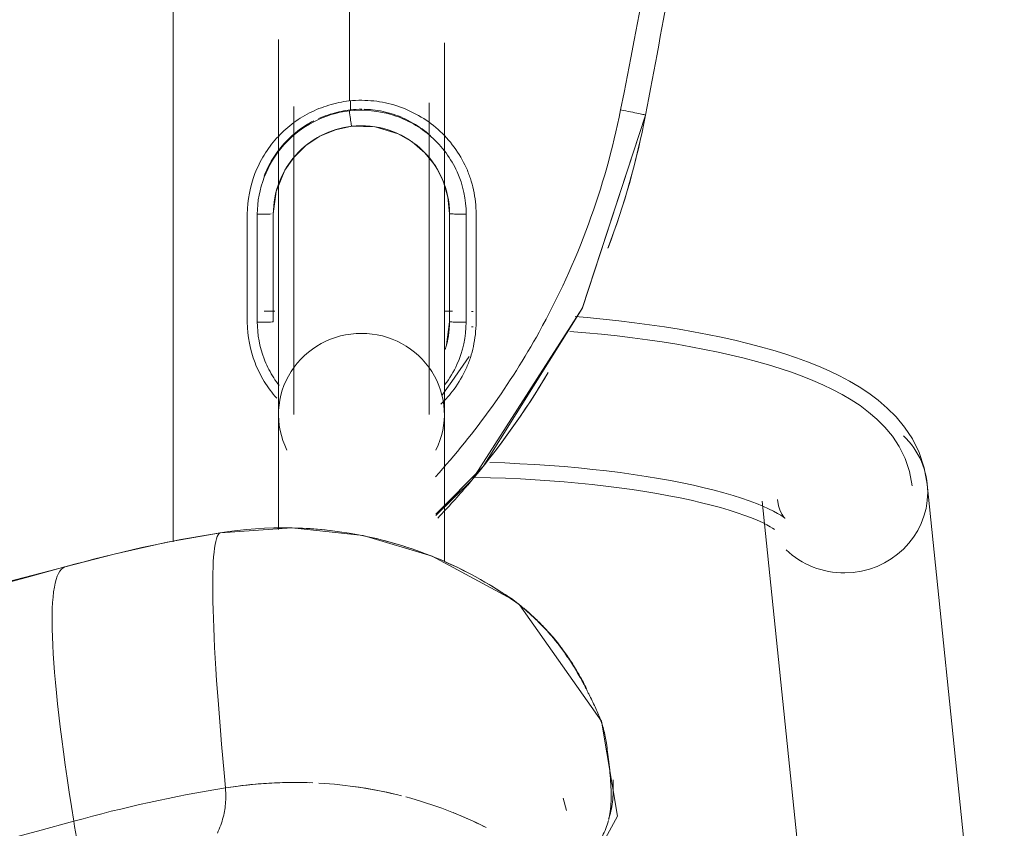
# Model space of a CAD drawing. Header units: metres. Extents: x 2.9 to 42.3, y -72.9 to -49.3.
# Tile 4 of 256: x 6.075 to 6.198, y -70.43 to -70.329. Entities that reach past the tile are written whole.
import ezdxf

# ---------------------------------------------------------------- set-up
doc = ezdxf.new("R2010")
doc.units = ezdxf.units.M
doc.layers.add('I-FURN', color=7, linetype='Continuous', lineweight=18)

# ---------------------------------------------------------------- blocks, each defined once
blk = doc.blocks.new('FDE_CJU03_ConjuntoUsoMúltiplo_1mesa4cadeiras - CJU03_ConjuntoUsoMúltiplo_01mesa04cadeiras-V8-2PAV')
at = {"layer": 'I-FURN', "color": 253, "true_color": 0xaaaaaa}
for p, q in [((0.5519297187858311, -0.03711199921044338), (0.4584929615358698, -0.0467218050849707)), ((0.4606107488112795, -0.06731318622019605), (0.5540475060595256, -0.05770338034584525)), ((0.4992498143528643, -0.09177014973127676), (0.4977092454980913, -0.09219081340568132)), ((0.4735432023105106, -0.09761078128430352), (0.4727804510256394, -0.09862954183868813)), ((0.4622404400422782, -0.1080505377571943), (0.4562621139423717, -0.1021610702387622)), ((0.436917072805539, -0.1034101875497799), (0.4369131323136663, -0.1035934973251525)), ((0.4388174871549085, -0.1034101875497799), (0.4388128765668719, -0.103624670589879)), ((0.4382062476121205, -0.1063505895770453), (0.4317416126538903, -0.1063505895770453)), ((0.4368883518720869, -0.1059973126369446), (0.436885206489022, -0.1070005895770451)), ((0.4410833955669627, -0.106736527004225), (0.4382062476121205, -0.1063505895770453)), ((0.4368852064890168, -0.1070005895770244), (0.4419706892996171, -0.1070005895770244)), ((0.4470231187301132, -0.1070005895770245), (0.445684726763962, -0.1070005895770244)), ((0.4681143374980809, -0.1070005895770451), (0.4497672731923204, -0.1070005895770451)), ((0.4106474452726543, -0.118717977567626), (0.411722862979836, -0.1187179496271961)), ((0.4497672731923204, -0.1277005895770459), (0.464160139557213, -0.1277005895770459)), ((0.4247062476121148, -0.1283505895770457), (0.4382062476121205, -0.1283505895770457)), ((0.4382062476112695, -0.128350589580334), (0.4247062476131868, -0.1283505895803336)), ((0.436885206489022, -0.1281738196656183), (0.436885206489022, -0.1295007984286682))]:
    blk.add_line(p, q, dxfattribs=at)
at = {"layer": 'I-FURN', "color": 253, "true_color": 0xaaaaaa, "flags": 128}
for points in [[(0.4584929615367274, -0.0467218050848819), (0.4564294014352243, -0.04709584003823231), (0.4545289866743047, -0.04774119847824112), (0.4528384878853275, -0.04858511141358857), (0.4513636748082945, -0.04955944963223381), (0.4500845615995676, -0.05061398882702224), (0.4489707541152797, -0.05171785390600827), (0.4479912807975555, -0.05285517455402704), (0.4471191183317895, -0.0540197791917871), (0.4463324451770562, -0.05521098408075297), (0.4456143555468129, -0.05643081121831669), (0.4449520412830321, -0.0576823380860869), (0.4443359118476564, -0.05896879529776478), (0.4437588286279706, -0.06029311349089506), (0.443215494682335, -0.06165772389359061), (0.4427019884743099, -0.06306449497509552), (0.442215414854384, -0.06451473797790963), (0.4417536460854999, -0.06600924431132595), (0.4413151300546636, -0.06754833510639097), (0.4408987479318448, -0.0691319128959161), (0.4405037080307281, -0.07075951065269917), (0.4401294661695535, -0.07243033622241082), (0.4397756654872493, -0.07414331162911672), (0.4394420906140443, -0.0758971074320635), (0.4391286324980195, -0.07769017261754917), (0.4388352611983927, -0.07952076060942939), (0.438562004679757, -0.0813869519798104), (0.4383089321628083, -0.08328667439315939), (0.438076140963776, -0.08521772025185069), (0.4378637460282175, -0.08717776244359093), (0.4376718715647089, -0.08916436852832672), (0.4375449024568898, -0.09065531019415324)], [(0.4586873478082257, -0.048611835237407), (0.4569098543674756, -0.04893409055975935), (0.455265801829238, -0.04949251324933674), (0.4537935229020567, -0.05022764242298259), (0.4524978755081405, -0.05108378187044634), (0.45136268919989, -0.05201983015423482), (0.4503632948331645, -0.05301045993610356), (0.449474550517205, -0.05404257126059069), (0.4486745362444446, -0.05511095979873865), (0.4479455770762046, -0.05621487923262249), (0.4472740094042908, -0.05735577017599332), (0.4466495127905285, -0.05853591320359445), (0.4460643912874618, -0.05975769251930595), (0.4455129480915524, -0.06102322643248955), (0.4449909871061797, -0.06233420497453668), (0.4444954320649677, -0.06369183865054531), (0.4440240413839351, -0.06509686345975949), (0.4435751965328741, -0.06654957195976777), (0.4431477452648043, -0.06804985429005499), (0.4427408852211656, -0.0695972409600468), (0.4423540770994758, -0.07119094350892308), (0.4419869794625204, -0.07282989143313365), (0.4416393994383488, -0.07451276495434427), (0.4413112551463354, -0.07623802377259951), (0.4410025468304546, -0.0780039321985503), (0.4407133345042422, -0.07980858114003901), (0.4404437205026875, -0.08164990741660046), (0.4401938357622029, -0.08352571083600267), (0.4399638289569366, -0.08543366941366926), (0.4397538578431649, -0.08737135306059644), (0.4395640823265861, -0.08933623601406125), (0.439394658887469, -0.09132570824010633)], [(0.4627558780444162, -0.0645011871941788), (0.462705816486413, -0.06455780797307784), (0.4625715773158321, -0.06473020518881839), (0.4623738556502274, -0.06501838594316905), (0.4621291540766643, -0.06541926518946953), (0.4618503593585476, -0.06592829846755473), (0.4615474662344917, -0.06654040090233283), (0.4612282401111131, -0.06725042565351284), (0.460898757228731, -0.06805338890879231), (0.4605638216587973, -0.06894455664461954), (0.4602272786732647, -0.06991946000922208), (0.4598922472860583, -0.07097387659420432), (0.4595612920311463, -0.07210379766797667), (0.4592365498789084, -0.07330539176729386), (0.4589198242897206, -0.0745749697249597), (0.4586126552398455, -0.07590895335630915), (0.458316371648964, -0.07730384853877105), (0.4580321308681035, -0.07875622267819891), (0.4577609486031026, -0.08026268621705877), (0.457503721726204, -0.08181987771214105), (0.4572612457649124, -0.08342445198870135), (0.457034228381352, -0.08507307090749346), (0.4568232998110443, -0.08676239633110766), (0.456629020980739, -0.08848908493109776), (0.4564518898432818, -0.09024978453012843), (0.4562923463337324, -0.09204113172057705), (0.456150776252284, -0.09385975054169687), (0.456027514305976, -0.09570225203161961), (0.4559228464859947, -0.09756523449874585), (0.4558370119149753, -0.099445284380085), (0.4557702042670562, -0.1013389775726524)], [(0.4604163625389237, -0.06542315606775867), (0.4611833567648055, -0.06528484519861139), (0.4618195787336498, -0.06506999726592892), (0.4622883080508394, -0.0648375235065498), (0.4625862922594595, -0.06464231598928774), (0.4627312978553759, -0.06452441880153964), (0.4627558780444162, -0.0645011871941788)], [(0.4641604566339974, -0.0657801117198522), (0.4641118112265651, -0.0658428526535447), (0.4639820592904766, -0.06603056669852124), (0.4637916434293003, -0.06633994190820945), (0.4635565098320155, -0.06676577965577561), (0.4632889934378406, -0.06730217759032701), (0.4629986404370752, -0.06794314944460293), (0.4626928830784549, -0.06868291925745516), (0.4623775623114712, -0.06951603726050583), (0.4620573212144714, -0.07043740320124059), (0.4617358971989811, -0.0714422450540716), (0.461416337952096, -0.07252607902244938), (0.4611011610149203, -0.0736846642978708), (0.4607924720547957, -0.07491395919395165), (0.4604920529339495, -0.07621008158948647), (0.4602014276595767, -0.07756927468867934), (0.4599219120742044, -0.0789878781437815), (0.4596546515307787, -0.08046230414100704), (0.459400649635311, -0.081989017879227), (0.4591607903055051, -0.08356452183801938), (0.4589358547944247, -0.08518534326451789), (0.4587265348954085, -0.08684802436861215), (0.458533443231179, -0.08854911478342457), (0.4583571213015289, -0.09028516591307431), (0.4581980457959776, -0.09205272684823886), (0.4580566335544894, -0.09384834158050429), (0.4579332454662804, -0.09566854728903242), (0.457828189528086, -0.09750987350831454), (0.4577417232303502, -0.09936884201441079), (0.4576740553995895, -0.1012419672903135), (0.4576253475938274, -0.1031257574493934), (0.4576208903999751, -0.1034101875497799)], [(0.4123865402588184, -0.08188690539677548), (0.4365332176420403, -0.08978508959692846), (0.4562621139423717, -0.1021610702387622)], [(0.4123865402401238, -0.08188690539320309), (0.436438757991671, -0.08974546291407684), (0.4579388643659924, -0.1035366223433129), (0.4624149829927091, -0.1080471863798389)], [(0.5123988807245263, -0.09217103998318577), (0.499937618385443, -0.08540865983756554), (0.4880720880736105, -0.08737093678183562), (0.4735411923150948, -0.09761345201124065)], [(0.464544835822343, -0.1349531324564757), (0.4639234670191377, -0.1260308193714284), (0.4649063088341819, -0.1171231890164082), (0.4674675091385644, -0.1085351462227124), (0.4728274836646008, -0.09856227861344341)], [(0.4425331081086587, -0.1039045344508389), (0.4456726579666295, -0.1060523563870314), (0.4474081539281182, -0.107320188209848)], [(0.4247062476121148, -0.1063505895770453), (0.4226375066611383, -0.1065491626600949), (0.4206112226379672, -0.1071439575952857), (0.4187362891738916, -0.1081127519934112), (0.4170891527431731, -0.1094167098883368), (0.4157215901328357, -0.1110094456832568), (0.4147144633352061, -0.1127527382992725), (0.4138397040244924, -0.1156543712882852), (0.4137733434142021, -0.1185636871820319)], [(0.4033681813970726, -0.1070005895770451), (0.4053631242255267, -0.1070005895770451), (0.4073508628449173, -0.1070005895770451), (0.4093282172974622, -0.1070005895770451), (0.4112920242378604, -0.1070005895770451), (0.4132391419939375, -0.1070005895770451), (0.4151664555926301, -0.1070005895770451), (0.4170708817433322, -0.1070005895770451), (0.4189493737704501, -0.1070005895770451), (0.4207989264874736, -0.1070005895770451), (0.4226165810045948, -0.1070005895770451), (0.4243994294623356, -0.1070005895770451), (0.4261446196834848, -0.1070005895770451), (0.4278493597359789, -0.1070005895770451), (0.4295109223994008, -0.1070005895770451), (0.4311266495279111, -0.1070005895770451), (0.4326939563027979, -0.1070005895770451), (0.4342103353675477, -0.1070005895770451), (0.4356733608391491, -0.1070005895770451), (0.4370806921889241, -0.1070005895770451), (0.4384300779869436, -0.1070005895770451), (0.439719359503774, -0.1070005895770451), (0.4409464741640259, -0.1070005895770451), (0.4421094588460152, -0.1070005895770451), (0.4432064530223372, -0.1070005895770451), (0.4442357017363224, -0.1070005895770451), (0.4451955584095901, -0.1070005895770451), (0.446084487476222, -0.1070005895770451), (0.4469010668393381, -0.1070005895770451), (0.4476439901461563, -0.1070005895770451), (0.4483120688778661, -0.1070005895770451), (0.4489042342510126, -0.1070005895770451), (0.4494195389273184, -0.1070005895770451), (0.4497672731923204, -0.1070005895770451)], [(0.4497672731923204, -0.1089005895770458), (0.4493124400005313, -0.1089005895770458), (0.4487800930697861, -0.1089005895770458), (0.4481710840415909, -0.1089005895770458), (0.4474863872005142, -0.1089005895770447), (0.4467270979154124, -0.1089005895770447), (0.4458944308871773, -0.1089005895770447), (0.4449897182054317, -0.1089005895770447), (0.4440144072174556, -0.1089005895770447), (0.4429700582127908, -0.1089005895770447), (0.4418583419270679, -0.1089005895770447), (0.4406810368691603, -0.1089005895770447), (0.4394400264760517, -0.1089005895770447), (0.438137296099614, -0.1089005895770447), (0.4367749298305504, -0.1089005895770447), (0.4353551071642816, -0.1089005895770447), (0.4338800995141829, -0.1089005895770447), (0.4323522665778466, -0.1089005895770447), (0.4307740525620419, -0.1089005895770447), (0.4291479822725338, -0.1089005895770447), (0.4274766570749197, -0.1089005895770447), (0.4257627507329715, -0.1089005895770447), (0.424009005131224, -0.1089005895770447), (0.4222182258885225, -0.1089005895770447), (0.4203932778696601, -0.1089005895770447), (0.4185370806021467, -0.1089005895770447), (0.4166526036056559, -0.1089005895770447), (0.4147428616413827, -0.1089005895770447), (0.4128109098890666, -0.1089005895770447), (0.4108598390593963, -0.1089005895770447)], [(0.4137733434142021, -0.1185636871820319), (0.4142004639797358, -0.1206057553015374), (0.4150158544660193, -0.1225523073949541), (0.4161811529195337, -0.1242981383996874), (0.4176653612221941, -0.1257997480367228), (0.4192508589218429, -0.1268981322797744), (0.4219373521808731, -0.1279908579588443), (0.4247062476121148, -0.1283505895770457)], [(0.4112920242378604, -0.1258005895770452), (0.4132391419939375, -0.1258005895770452), (0.4151664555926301, -0.1258005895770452), (0.4170708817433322, -0.1258005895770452), (0.4189493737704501, -0.1258005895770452), (0.4207989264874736, -0.1258005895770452), (0.4226165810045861, -0.1258005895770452), (0.4243994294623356, -0.1258005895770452), (0.4261446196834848, -0.1258005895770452), (0.4278493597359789, -0.1258005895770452), (0.4295109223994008, -0.1258005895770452), (0.4311266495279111, -0.1258005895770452), (0.4326939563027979, -0.1258005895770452), (0.4342103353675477, -0.1258005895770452), (0.4356733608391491, -0.1258005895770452), (0.4370806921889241, -0.1258005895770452), (0.4384300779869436, -0.1258005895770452), (0.439719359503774, -0.1258005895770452), (0.4409464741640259, -0.1258005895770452), (0.4421094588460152, -0.1258005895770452), (0.4432064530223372, -0.1258005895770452), (0.4442357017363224, -0.1258005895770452), (0.4451955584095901, -0.1258005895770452), (0.446084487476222, -0.1258005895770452), (0.4469010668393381, -0.1258005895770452), (0.4476439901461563, -0.1258005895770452), (0.4483120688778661, -0.1258005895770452), (0.4489042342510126, -0.1258005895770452), (0.4494195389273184, -0.1258005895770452), (0.4497672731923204, -0.1258005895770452)], [(0.4497672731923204, -0.1277005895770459), (0.4493124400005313, -0.1277005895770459), (0.4487800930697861, -0.1277005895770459), (0.4481710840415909, -0.1277005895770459), (0.4474863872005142, -0.1277005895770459), (0.4467270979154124, -0.1277005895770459), (0.4458944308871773, -0.1277005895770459), (0.444989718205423, -0.1277005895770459), (0.4440144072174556, -0.1277005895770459), (0.4429700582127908, -0.1277005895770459), (0.4418583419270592, -0.1277005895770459), (0.4406810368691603, -0.1277005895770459), (0.4394400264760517, -0.1277005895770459), (0.438137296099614, -0.1277005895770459), (0.4367749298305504, -0.1277005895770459), (0.4353551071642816, -0.1277005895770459), (0.4338800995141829, -0.1277005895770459), (0.4323522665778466, -0.1277005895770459), (0.4307740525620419, -0.1277005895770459), (0.4291479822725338, -0.1277005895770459), (0.4274766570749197, -0.1277005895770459), (0.4257627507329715, -0.1277005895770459), (0.424009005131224, -0.1277005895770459), (0.4222182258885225, -0.1277005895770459), (0.4203932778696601, -0.1277005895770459), (0.4185370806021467, -0.1277005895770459), (0.4166526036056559, -0.1277005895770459), (0.4147428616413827, -0.1277005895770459), (0.4128109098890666, -0.1277005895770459), (0.4108598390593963, -0.1277005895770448), (0.408892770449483, -0.1277005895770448), (0.4069128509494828, -0.1277005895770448), (0.404923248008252, -0.1277005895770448), (0.4029271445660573, -0.1277005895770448)], [(0.4645419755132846, -0.1349354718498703), (0.4657465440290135, -0.1416049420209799), (0.4672120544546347, -0.1482244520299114), (0.4688095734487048, -0.1543340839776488)], [(0.4656709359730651, -0.140850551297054), (0.4461039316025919, -0.1408505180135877), (0.4103895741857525, -0.1408504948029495), (0.3746919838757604, -0.1408506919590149), (0.3390208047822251, -0.1408505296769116), (0.3033750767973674, -0.1408518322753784), (0.2998970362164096, -0.1408518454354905)], [(0.4688095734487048, -0.1543340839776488), (0.4741386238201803, -0.1748282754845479), (0.4786629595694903, -0.1955293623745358), (0.4823747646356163, -0.2164034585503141), (0.4852676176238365, -0.2374163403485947), (0.4873365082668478, -0.2585335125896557), (0.48857785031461, -0.2797202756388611), (0.4889894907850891, -0.3009417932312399), (0.4885707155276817, -0.3221631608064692), (0.4873222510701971, -0.3433494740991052), (0.4852462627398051, -0.3644658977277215), (0.4823463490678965, -0.385477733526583), (0.4786275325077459, -0.4063504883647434), (0.4740962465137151, -0.4270499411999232), (0.4688095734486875, -0.4473670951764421)]]:
    blk.add_lwpolyline(points, dxfattribs=at)
at = {"layer": 'I-FURN', "color": 253, "true_color": 0xaaaaaa}
for centre, major_axis, ratio, start_param, end_param in [((0.4595518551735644, -0.05701749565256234), (-0.001058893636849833, 0.01029569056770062), 0.9671628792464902, 6.184040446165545, 6.969438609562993), ((0.4595518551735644, -0.05701749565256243), (-0.001058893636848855, 0.0102956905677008), 0.9671628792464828, 4.613244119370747, 6.184040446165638), ((0.4595518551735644, -0.05701749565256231), (-0.001058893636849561, 0.01029569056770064), 0.9671628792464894, 3.82784595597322, 4.613244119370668), ((0.4497672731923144, -0.1173505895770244), (0, 0.01035000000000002), 0.9781476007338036, 5.828179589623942, 7.853981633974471), ((0.4497672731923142, -0.1173505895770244), (0, 0.01035000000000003), 0.9781476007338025, 1.570796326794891, 3.596598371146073), ((0.4842554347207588, -0.1652974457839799), (-2.415617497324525, 0.0002803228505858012), 0.01447065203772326, 4.731439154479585, 4.737024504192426), ((0.7607331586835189, -0.08734355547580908), (0.2962097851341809, 0.04753696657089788), 0.03366189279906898, 3.151895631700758, 3.604619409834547), ((0.6282870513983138, -0.107517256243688), (0, 0.1696273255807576), 0.9781476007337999, 1.733416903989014, 1.850624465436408), ((0.656271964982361, -0.1075172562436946), (0, 0.165600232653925), 0.9781476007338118, 1.733416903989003, 1.850624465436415), ((0.6051082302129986, -0.1206596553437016), (0.1174483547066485, 0.033013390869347), 0.05742322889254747, 3.599380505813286, 3.789091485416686), ((0.7576004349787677, -0.07310329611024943), (0.2888074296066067, 0.0811804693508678), 0.05742322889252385, 3.146656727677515, 3.599380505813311), ((-0.001798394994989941, -0.3008505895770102), (0, 0.5343997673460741), 0.9781476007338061, 4.432560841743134, 4.99221711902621), ((-0.02978330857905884, -0.3008505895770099), (0, 0.5303726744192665), 0.9781476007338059, 4.432560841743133, 4.992217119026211)]:
    blk.add_ellipse(centre, major_axis=major_axis, ratio=ratio, start_param=start_param, end_param=end_param, dxfattribs=at)
for points, knots in [([(0.2995976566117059, -0.06767931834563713), (0.3136876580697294, -0.06922777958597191), (0.3512263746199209, -0.07398353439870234), (0.3885310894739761, -0.08038805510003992), (0.411736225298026, -0.08499983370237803)], [0.5558064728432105, 0.5558064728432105, 0.5558064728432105, 0.5558064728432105, 0.7222222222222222, 1, 1, 1, 1]), ([(0.4117362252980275, -0.08499983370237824), (0.4214426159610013, -0.08692887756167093), (0.4378850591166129, -0.09297274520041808), (0.4520579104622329, -0.1031244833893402), (0.457565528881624, -0.1081010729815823)], [0, 0, 0, 0, 0.4444444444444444, 0.7777777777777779, 0.7777777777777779, 0.7777777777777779, 0.7777777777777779]), ([(0.4954039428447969, -0.08594702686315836), (0.4954651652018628, -0.08594333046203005), (0.496433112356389, -0.08588977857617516), (0.4977877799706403, -0.08593141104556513), (0.4993171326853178, -0.08620127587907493), (0.5000064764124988, -0.08639833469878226), (0.5003375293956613, -0.08651115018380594)], [0.747194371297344, 0.747194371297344, 0.747194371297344, 0.747194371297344, 0.75, 0.7916666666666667, 0.8125, 0.8333333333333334, 0.8333333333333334, 0.8333333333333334, 0.8333333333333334]), ([(0.5003642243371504, -0.08647239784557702), (0.5000531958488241, -0.08639636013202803), (0.4993412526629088, -0.08626638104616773), (0.4976354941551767, -0.08615466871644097), (0.4952137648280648, -0.0862396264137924), (0.4929182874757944, -0.08648283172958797), (0.4913450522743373, -0.08670106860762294), (0.4905115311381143, -0.08682592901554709), (0.4899236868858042, -0.08692749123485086), (0.4893476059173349, -0.08705259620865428), (0.4883836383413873, -0.08731626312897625), (0.4873355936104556, -0.08771489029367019), (0.4863034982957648, -0.08817894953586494), (0.4855332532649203, -0.08855039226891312), (0.4848930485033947, -0.08887018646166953), (0.4843813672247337, -0.08912726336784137), (0.4840002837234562, -0.08931650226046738), (0.4836138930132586, -0.08951099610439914), (0.4830843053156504, -0.08978950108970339), (0.4821369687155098, -0.09031347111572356), (0.4807778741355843, -0.09114185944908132), (0.4792892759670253, -0.09216356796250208), (0.4782779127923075, -0.09293202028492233), (0.4776330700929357, -0.09345532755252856), (0.4770533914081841, -0.09395172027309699), (0.4764366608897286, -0.0945193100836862), (0.4758995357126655, -0.09504998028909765), (0.4755396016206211, -0.09541856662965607), (0.4753354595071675, -0.09563073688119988), (0.4751817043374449, -0.0957917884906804), (0.4750292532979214, -0.09595325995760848), (0.4748312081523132, -0.09616622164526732), (0.4744958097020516, -0.09653453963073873), (0.4740484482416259, -0.0970468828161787), (0.473558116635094, -0.09763863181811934), (0.4732598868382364, -0.09801695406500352), (0.4731173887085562, -0.098201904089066)], [0.1694278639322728, 0.1694278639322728, 0.1694278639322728, 0.1694278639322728, 0.1875, 0.2083333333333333, 0.25, 0.2916666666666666, 0.3125, 0.3333333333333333, 0.34375, 0.3541666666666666, 0.375, 0.4166666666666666, 0.4375, 0.4583333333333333, 0.4791666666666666, 0.4895833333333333, 0.5, 0.5104166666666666, 0.5208333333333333, 0.5416666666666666, 0.5833333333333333, 0.625, 0.6666666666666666, 0.6875, 0.7083333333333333, 0.75, 0.7916666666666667, 0.8125, 0.8229166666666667, 0.8333333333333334, 0.84375, 0.8541666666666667, 0.875, 0.9166666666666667, 0.9583333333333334, 1, 1, 1, 1]), ([(0.5074495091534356, -0.09250714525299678), (0.5069102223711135, -0.09162344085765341), (0.5058591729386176, -0.09009103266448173), (0.5042372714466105, -0.0883957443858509), (0.5027798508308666, -0.08740487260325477), (0.5015101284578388, -0.08682912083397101), (0.5008571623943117, -0.08660149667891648), (0.500505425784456, -0.08650834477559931)], [0, 0, 0, 0, 0.04166666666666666, 0.08333333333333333, 0.125, 0.1458333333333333, 0.1666666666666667, 0.1666666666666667, 0.1666666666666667, 0.1666666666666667]), ([(0.4734300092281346, -0.09776166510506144), (0.4737066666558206, -0.09741778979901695), (0.4743235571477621, -0.0966767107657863), (0.4752362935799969, -0.09567299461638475), (0.4760384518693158, -0.09485970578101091), (0.4766457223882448, -0.09427725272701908), (0.4773533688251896, -0.09363741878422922), (0.4782686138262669, -0.09287409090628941), (0.4792364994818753, -0.09214172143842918), (0.4802177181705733, -0.09146383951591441), (0.4812106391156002, -0.09081744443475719), (0.4822286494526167, -0.09020877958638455), (0.4832531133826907, -0.08964917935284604), (0.4837785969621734, -0.08937919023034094), (0.4840343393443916, -0.08925162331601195)], [0, 0, 0, 0, 0.08333333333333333, 0.1666666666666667, 0.2083333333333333, 0.25, 0.2916666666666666, 0.3333333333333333, 0.375, 0.3958333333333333, 0.4166666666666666, 0.4583333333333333, 0.4791666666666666, 0.5, 0.5, 0.5, 0.5]), ([(0.4627116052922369, -0.1078150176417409), (0.4613583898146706, -0.1065223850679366), (0.4556958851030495, -0.1014086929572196), (0.4494685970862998, -0.09695750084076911), (0.4445162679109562, -0.09402909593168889)], [0.1687067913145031, 0.1687067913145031, 0.1687067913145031, 0.1687067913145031, 0.25, 0.5, 0.5, 0.5, 0.5]), ([(0.4105911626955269, -0.118850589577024), (0.4105031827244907, -0.1178044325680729), (0.410524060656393, -0.1157670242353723), (0.411111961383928, -0.112932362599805), (0.412351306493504, -0.1101604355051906), (0.4140815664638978, -0.1077115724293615), (0.4163106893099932, -0.1057083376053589), (0.4184900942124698, -0.1044136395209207), (0.4202869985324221, -0.1037239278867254), (0.4221833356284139, -0.1032118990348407), (0.4236996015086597, -0.1030422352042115), (0.4247542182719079, -0.1030224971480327)], [0, 0, 0, 0, 0.125, 0.25, 0.375, 0.5, 0.625, 0.75, 0.8125, 0.875, 1, 1, 1, 1]), ([(0.4382416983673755, -0.1030324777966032), (0.439292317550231, -0.1030521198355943), (0.4408041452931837, -0.1032222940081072), (0.4426974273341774, -0.1037350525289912), (0.4444930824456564, -0.1044254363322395), (0.4465307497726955, -0.1056336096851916), (0.4479169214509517, -0.1068347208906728), (0.4484924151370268, -0.1074338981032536)], [0, 0, 0, 0, 0.125, 0.1875, 0.25, 0.375, 0.4795652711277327, 0.4795652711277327, 0.4795652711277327, 0.4795652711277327]), ([(0.4247062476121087, -0.1063505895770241), (0.4247141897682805, -0.1063505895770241), (0.4247260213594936, -0.1061959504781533), (0.4247386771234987, -0.105750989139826), (0.4247481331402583, -0.1051685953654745), (0.4247509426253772, -0.1046259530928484), (0.4247506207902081, -0.1042693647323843)], [0, 0, 0, 0, 0.3333333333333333, 0.5, 0.6666666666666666, 1, 1, 1, 1]), ([(0.4382062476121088, -0.1063505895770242), (0.4382120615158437, -0.1063505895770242), (0.43822072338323, -0.1061970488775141), (0.4382300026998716, -0.1057548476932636), (0.4382369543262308, -0.1051757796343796), (0.4382390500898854, -0.1046356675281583), (0.4382388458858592, -0.1042801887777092)], [0, 0, 0, 0, 0.3333333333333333, 0.5, 0.6666666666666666, 1, 1, 1, 1]), ([(0.4460418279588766, -0.1069214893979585), (0.4452655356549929, -0.1063320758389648), (0.4428475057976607, -0.1048873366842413), (0.4400585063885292, -0.1042815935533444), (0.4382388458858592, -0.1042801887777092)], [0.6166619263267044, 0.6166619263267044, 0.6166619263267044, 0.6166619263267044, 0.75, 1, 1, 1, 1]), ([(0.4681143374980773, -0.1070426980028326), (0.466762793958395, -0.1101263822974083), (0.463705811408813, -0.1196937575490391), (0.4636337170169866, -0.1292364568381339), (0.4645555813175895, -0.1349807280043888)], [0.25, 0.25, 0.25, 0.25, 0.5, 1, 1, 1, 1]), ([(0.414965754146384, -0.1087212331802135), (0.4143597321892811, -0.1093901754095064), (0.4133007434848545, -0.1108633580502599), (0.4123494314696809, -0.1129567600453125), (0.4119059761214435, -0.114641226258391), (0.4117165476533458, -0.1158628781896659), (0.4116673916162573, -0.116667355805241), (0.4116596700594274, -0.1170254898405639)], [0.5, 0.5, 0.5, 0.5, 0.625, 0.75, 0.8125, 0.875, 0.9240867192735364, 0.9240867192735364, 0.9240867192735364, 0.9240867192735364]), ([(0.299897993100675, -0.1188502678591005), (0.3090345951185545, -0.11885025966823), (0.3459008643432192, -0.1188503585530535), (0.3828096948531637, -0.1188514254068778), (0.410591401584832, -0.1188503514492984)], [0.5568025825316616, 0.5568025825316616, 0.5568025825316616, 0.5568025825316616, 0.6666666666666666, 1, 1, 1, 1]), ([(0.4247548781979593, -0.1315952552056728), (0.4229550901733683, -0.1315661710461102), (0.420445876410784, -0.1310992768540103), (0.4177214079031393, -0.1297520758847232), (0.416264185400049, -0.1287723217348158), (0.4152677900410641, -0.1279513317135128), (0.414352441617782, -0.1270492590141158), (0.4134996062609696, -0.1260617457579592), (0.4127381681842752, -0.1249958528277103), (0.4118757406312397, -0.1234793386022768), (0.4110799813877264, -0.1214355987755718), (0.4107127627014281, -0.1197423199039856), (0.410598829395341, -0.1189190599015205)], [0, 0, 0, 0, 0.25, 0.375, 0.4375, 0.5, 0.5625, 0.625, 0.6875, 0.75, 0.875, 1, 1, 1, 1]), ([(0.4117246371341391, -0.1187179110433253), (0.4118251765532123, -0.11950181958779), (0.4121089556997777, -0.1208627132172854), (0.4125767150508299, -0.1221651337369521), (0.4128079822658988, -0.1226946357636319)], [0, 0, 0, 0, 0.125, 0.2153549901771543, 0.2153549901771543, 0.2153549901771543, 0.2153549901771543]), ([(0.4137733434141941, -0.1185636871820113), (0.4137747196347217, -0.1185760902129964), (0.4136367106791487, -0.1186101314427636), (0.4132307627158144, -0.1186755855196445), (0.4126945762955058, -0.1187508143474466), (0.412187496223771, -0.1188125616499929), (0.4118478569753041, -0.1188505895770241)], [0, 0, 0, 0, 0.3333333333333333, 0.5, 0.6666666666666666, 1, 1, 1, 1]), ([(0.4118478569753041, -0.118850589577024), (0.4120221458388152, -0.1203856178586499), (0.4129521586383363, -0.1234323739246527), (0.4168795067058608, -0.1285231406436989), (0.4215943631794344, -0.1303463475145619), (0.4247555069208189, -0.130345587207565)], [0, 0, 0, 0, 0.25, 0.5, 1, 1, 1, 1]), ([(0.4130895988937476, -0.1232958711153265), (0.4132684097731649, -0.1236524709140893), (0.4136605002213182, -0.1243470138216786), (0.414353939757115, -0.1253246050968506), (0.4151314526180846, -0.1262300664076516), (0.4159671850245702, -0.1270551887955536), (0.4168785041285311, -0.1278034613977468), (0.4182127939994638, -0.1286951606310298), (0.41928243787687, -0.1292197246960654), (0.4200133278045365, -0.1294994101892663)], [0.25, 0.25, 0.25, 0.25, 0.3125, 0.375, 0.4375, 0.5, 0.5625, 0.625, 0.75, 0.75, 0.75, 0.75]), ([(0.4381693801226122, -0.1303586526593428), (0.4398195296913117, -0.1303414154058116), (0.4421187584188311, -0.1299231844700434), (0.4446142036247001, -0.1286994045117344), (0.4456885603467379, -0.1279809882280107), (0.4460738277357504, -0.1276887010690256), (0.4461430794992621, -0.1276349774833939)], [0, 0, 0, 0, 0.25, 0.375, 0.4375, 0.4513670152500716, 0.4513670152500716, 0.4513670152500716, 0.4513670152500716]), ([(0.4247308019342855, -0.1286211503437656), (0.424734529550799, -0.1287078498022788), (0.4247414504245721, -0.1289193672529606), (0.4247520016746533, -0.129475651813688), (0.4247554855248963, -0.1299982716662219), (0.4247555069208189, -0.130345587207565)], [0.3333333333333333, 0.3333333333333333, 0.3333333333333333, 0.3333333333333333, 0.5, 0.6666666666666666, 1, 1, 1, 1]), ([(0.4382443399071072, -0.1303428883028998), (0.4382443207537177, -0.1300817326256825), (0.4382427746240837, -0.1296900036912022), (0.438238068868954, -0.1292269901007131), (0.4382317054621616, -0.128824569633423), (0.4382211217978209, -0.1284599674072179), (0.4382112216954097, -0.1283505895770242), (0.4382062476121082, -0.1283505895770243)], [0, 0, 0, 0, 0.25, 0.375, 0.5, 0.75, 1, 1, 1, 1]), ([(0.4477262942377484, -0.1279284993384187), (0.4474076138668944, -0.128215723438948), (0.4467429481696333, -0.1287633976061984), (0.4452845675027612, -0.1297446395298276), (0.4425574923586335, -0.1310946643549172), (0.4400456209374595, -0.1315626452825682), (0.4382437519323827, -0.1315925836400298)], [0.5, 0.5, 0.5, 0.5, 0.5625, 0.625, 0.75, 1, 1, 1, 1])]:
    blk.add_open_spline(points, degree=3, knots=knots, dxfattribs=at)
for points in [[(0.4123865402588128, -0.08188690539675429), (0.4065717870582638, -0.08077632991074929), (0.4007493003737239, -0.07970543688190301), (0.3949195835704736, -0.07867432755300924)], [(0.3949199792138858, -0.07867441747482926), (0.4007496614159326, -0.07970551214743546), (0.4065720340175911, -0.0807763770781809), (0.4123865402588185, -0.08188690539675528)], [(0.4123865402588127, -0.08188690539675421), (0.4123801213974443, -0.08188567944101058), (0.4123372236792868, -0.08204045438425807), (0.4121921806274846, -0.08270810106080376), (0.4119827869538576, -0.08373775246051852), (0.4118193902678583, -0.08456970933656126), (0.4117362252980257, -0.08499983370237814)], [(0.4289772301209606, -0.086569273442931), (0.4235959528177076, -0.0845357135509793), (0.4180388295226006, -0.08296645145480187), (0.4123865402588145, -0.08188690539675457)], [(0.4123865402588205, -0.08188690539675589), (0.4180454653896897, -0.08296771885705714), (0.4236071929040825, -0.08454357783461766), (0.4289940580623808, -0.08658125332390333)], [(0.4445506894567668, -0.0940504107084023), (0.4495084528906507, -0.09698240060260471), (0.4542119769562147, -0.1003468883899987), (0.4585924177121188, -0.1040905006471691)], [(0.468104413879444, -0.1070738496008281), (0.4695396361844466, -0.1037908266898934), (0.4713263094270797, -0.1006614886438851), (0.4734300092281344, -0.09776166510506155)], [(0.4731173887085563, -0.098201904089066), (0.4711499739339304, -0.1009807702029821), (0.4694658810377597, -0.1039590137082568), (0.4681143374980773, -0.1070426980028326)], [(0.4719703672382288, -0.09993118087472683), (0.4722222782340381, -0.09948358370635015), (0.4724943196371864, -0.09904599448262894), (0.4727818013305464, -0.09862969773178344)], [(0.4728274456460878, -0.09856201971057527), (0.4725464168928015, -0.09896662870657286), (0.4722865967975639, -0.09938647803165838), (0.4720468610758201, -0.09981112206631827)], [(0.50138184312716, -0.1017630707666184), (0.4997689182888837, -0.1049464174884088), (0.4984765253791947, -0.1083259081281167), (0.4975441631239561, -0.1118246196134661)], [(0.4247541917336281, -0.1030223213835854), (0.4270020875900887, -0.1030240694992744), (0.4314978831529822, -0.1030275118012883), (0.4359937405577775, -0.1030308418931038), (0.4382416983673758, -0.1030324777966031)], [(0.4995038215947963, -0.1059208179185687), (0.5000253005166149, -0.1046128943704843), (0.500600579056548, -0.1033244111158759), (0.5012285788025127, -0.1020631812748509)], [(0.4247506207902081, -0.1042693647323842), (0.4229305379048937, -0.1042678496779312), (0.4192948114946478, -0.105053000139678), (0.4147916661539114, -0.1083754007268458), (0.4120180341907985, -0.1132710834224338), (0.4116472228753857, -0.1170209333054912), (0.4118478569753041, -0.118850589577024)], [(0.4382388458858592, -0.1042801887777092), (0.4359906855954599, -0.1042784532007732), (0.4314944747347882, -0.1042749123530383), (0.426998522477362, -0.1042712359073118), (0.4247506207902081, -0.1042693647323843)], [(0.4137733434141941, -0.1185636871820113), (0.4136034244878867, -0.1170323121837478), (0.4139180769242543, -0.1138939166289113), (0.4162692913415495, -0.1097949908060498), (0.4200851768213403, -0.1070107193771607), (0.4231648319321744, -0.1063505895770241), (0.4247062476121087, -0.1063505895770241)], [(0.4247062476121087, -0.1063505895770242), (0.4269561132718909, -0.1063505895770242), (0.4314559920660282, -0.1063505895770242), (0.4359561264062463, -0.1063505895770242), (0.4382062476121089, -0.1063505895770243)], [(0.4382062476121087, -0.1063505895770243), (0.4393744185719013, -0.1063505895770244), (0.4405420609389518, -0.1065401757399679), (0.4416513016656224, -0.1069060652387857)], [(0.4652862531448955, -0.1154828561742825), (0.4656547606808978, -0.11393734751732), (0.4660979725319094, -0.1124097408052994), (0.4666128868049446, -0.1109066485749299)], [(0.4974090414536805, -0.1123423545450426), (0.4965509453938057, -0.1157007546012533), (0.4960226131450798, -0.1191642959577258), (0.4958280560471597, -0.1226554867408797)], [(0.4962412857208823, -0.1183235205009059), (0.4964930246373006, -0.1164891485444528), (0.496841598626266, -0.1146479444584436), (0.4972922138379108, -0.1128176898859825)], [(0.4116565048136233, -0.1172865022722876), (0.4116552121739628, -0.1177562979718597), (0.4116775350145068, -0.1182333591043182), (0.4117232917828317, -0.1187179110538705)], [(0.4247062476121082, -0.1283505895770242), (0.4233677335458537, -0.1283505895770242), (0.4206940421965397, -0.1278460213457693), (0.4172053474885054, -0.1257319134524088), (0.4147086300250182, -0.122496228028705), (0.4139209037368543, -0.119893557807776), (0.4137733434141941, -0.1185636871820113)], [(0.4639627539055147, -0.1251941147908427), (0.4640103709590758, -0.1239244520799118), (0.4641061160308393, -0.1226566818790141), (0.4642498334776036, -0.1213945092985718)], [(0.4957908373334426, -0.1234192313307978), (0.4956388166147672, -0.1270610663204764), (0.495849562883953, -0.1307267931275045), (0.4964276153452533, -0.1343287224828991)], [(0.4964276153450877, -0.1343287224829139), (0.4958937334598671, -0.131002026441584), (0.4956461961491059, -0.1274768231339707), (0.4957691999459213, -0.1238511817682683)], [(0.4348719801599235, -0.1303580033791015), (0.435971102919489, -0.1303582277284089), (0.4370702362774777, -0.1303584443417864), (0.4381693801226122, -0.1303586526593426)], [(0.4382437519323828, -0.1315925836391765), (0.4359954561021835, -0.1315929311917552), (0.4314989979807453, -0.1315937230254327), (0.4270028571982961, -0.1315947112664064), (0.4247548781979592, -0.1315952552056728)], [(0.4981748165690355, -0.1342971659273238), (0.4978462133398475, -0.1342759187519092), (0.497163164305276, -0.1342652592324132), (0.4966250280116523, -0.1343105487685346), (0.4964276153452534, -0.1343287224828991)], [(0.5000672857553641, -0.134603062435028), (0.4997450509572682, -0.1345192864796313), (0.4991347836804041, -0.1343927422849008), (0.4985034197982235, -0.1343184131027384), (0.4981748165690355, -0.1342971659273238)], [(0.5020876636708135, -0.1353344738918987), (0.5017442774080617, -0.1351735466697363), (0.5010681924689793, -0.134895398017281), (0.50038952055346, -0.1346868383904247), (0.5000672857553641, -0.134603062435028)]]:
    blk.add_open_spline(points, degree=3, dxfattribs=at)
blk = doc.blocks.new('4 GRE - ESCOLA DE CINEMA E AUDIOVISUAL CINE REX R07_rvt-1-2PAV')
at = {"layer": 'I-FURN', "color": 253, "lineweight": 18, "true_color": 0xaaaaaa, "rotation": 270.0000000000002}
blk.add_blockref('FDE_CJU03_ConjuntoUsoMúltiplo_1mesa4cadeiras - CJU03_ConjuntoUsoMúltiplo_01mesa04cadeiras-V8-2PAV', (6.234994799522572, -69.92822230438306), dxfattribs=at)

msp = doc.modelspace()

# ---------------------------------------------------------------- block references
at = {"lineweight": 5}
msp.add_blockref('4 GRE - ESCOLA DE CINEMA E AUDIOVISUAL CINE REX R07_rvt-1-2PAV', (0, 0), dxfattribs=at)

doc.saveas('drawing.dxf')
